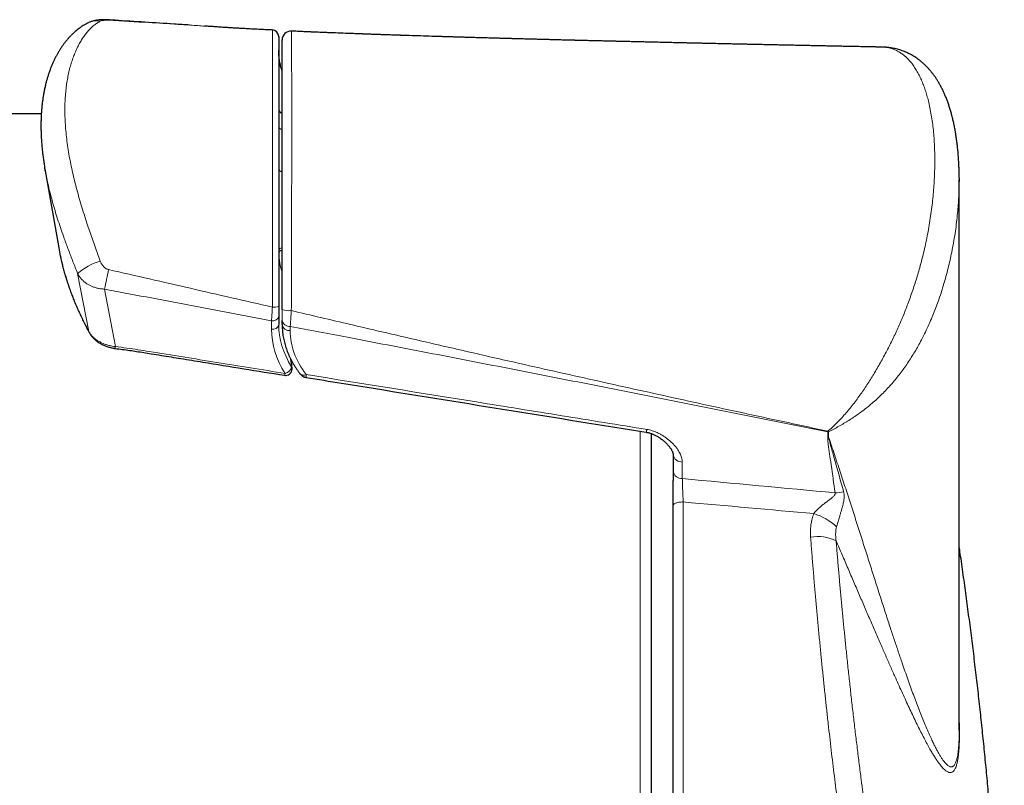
# Model space of a CAD drawing. Header units: millimetres. Extents: x 8 to 1323, y 12 to 708.
# Tile 25 of 44: x 780 to 824, y 673 to 708. Entities that reach past the tile are written whole.
import ezdxf

# ---------------------------------------------------------------- set-up
doc = ezdxf.new("R2010")
doc.units = ezdxf.units.MM

msp = doc.modelspace()

# ---------------------------------------------------------------- linework, layer by layer
at = {"color": 7, "linetype": 'Continuous', "lineweight": 30}
for p, q in [((788.366, 707.358), (788.183, 707.37)), ((792.1, 707.143), (792.1, 707.143)), ((818.832, 706.419), (818.813, 706.42)), ((780.794, 703.408), (584.894, 703.408)), ((780.976, 700.824), (780.948, 700.988)), ((780.958, 700.919), (781.583, 697.35)), ((822.291, 700.519), (822.292, 700.347)), ((822.292, 675.556), (822.292, 700.445)), ((781.584, 697.35), (781.633, 697.086)), ((791.528, 694.262), (791.528, 693.885)), ((791.682, 693.891), (791.682, 694.083)), ((808.364, 688.962), (808.364, 676.908)), ((809.364, 687.99), (809.364, 687.24)), ((809.364, 650.858), (809.364, 685.716)), ((808.364, 676.908), (808.364, 650.908))]:
    msp.add_line(p, q, dxfattribs=at)
at = {"color": 8, "linetype": 'Continuous', "lineweight": 0}
for p, q in [((782.94, 693.574), (782.438, 696.19)), ((783.649, 695.487), (784.144, 692.891)), ((791.201, 693.674), (791.201, 694.051)), ((792.047, 693.801), (792.047, 693.609)), ((807.864, 676.908), (807.864, 689.065)), ((816.353, 688.794), (816.353, 689.043)), ((816.39, 689.041), (816.39, 688.792)), ((809.774, 687.673), (809.774, 686.923)), ((809.814, 685.868), (809.814, 650.408)), ((807.864, 650.408), (807.864, 676.908))]:
    msp.add_line(p, q, dxfattribs=at)
at = {"color": 8, "linetype": 'Continuous', "lineweight": 0, "flags": 128}
for points in [[(782.94, 693.574), (782.946, 693.548), (782.953, 693.535)], [(809.364, 685.716), (809.367, 685.733), (809.375, 685.75), (809.389, 685.767), (809.408, 685.782), (809.433, 685.797), (809.462, 685.811), (809.496, 685.824), (809.533, 685.835), (809.574, 685.845), (809.619, 685.853), (809.665, 685.86), (809.714, 685.865), (809.763, 685.867), (809.814, 685.868)]]:
    msp.add_lwpolyline(points, dxfattribs=at)
at = {"color": 8, "linetype": 'Continuous', "lineweight": 0}
for centre, radius, start, end in [((783.302, 706.748), 0.861, 79.4925, 115.4754), ((783.795, 707.608), 0.0467, 36.5147, 83.4585), ((791.689, 702.859), 0.164, 189.1232, 267.5008), ((791.689, 700.95), 0.164, 189.1232, 267.5008), ((791.685, 697.191), 0.16, 90.9509, 168.8853), ((791.695, 697.076), 0.167, 94.283, 170.8938), ((794.757, 697.225), 3.229, 182.1832, 197.8162), ((784.129, 694.313), 2.526, 105.3758, 132.0159), ((771.024, 698.579), 12.998, 346.2412, 350.2132), ((791.303, 695.438), 0.77, 265.4324, 286.9502), ((791.993, 695.382), 0.875, 249.2009, 276.9201), ((791.258, 694.322), 0.276, 258.2341, 347.6098), ((792.02, 694.143), 0.343, 190.1758, 274.4712), ((791.258, 693.945), 0.276, 258.2341, 347.6098), ((792.02, 693.951), 0.343, 190.1758, 274.4712), ((782.088, 693.147), 2.072, 350.5099, 352.9178), ((791.732, 692.053), 0.386, 281.8918, 348.4584), ((792.056, 691.917), 0.0801, 9.2124, 47.204), ((791.473, 691.716), 0.342, 338.3724, 353.0937), ((792.657, 691.843), 0.245, 226.62, 297.7875), ((810.603, 690.647), 5.97, 344.4118, 344.6211), ((816.458, 690.73), 1.69, 266.4309, 267.6767), ((816.458, 690.481), 1.69, 266.4309, 267.6767), ((817.324, 690.332), 1.594, 232.7545, 234.1367), ((809.747, 688.062), 0.39, 190.6821, 273.9649), ((809.747, 687.312), 0.39, 190.6821, 273.9649), ((816.666, 687.995), 1.712, 270.4148, 283.5442), ((814.923, 682.781), 2.681, 47.1006, 72.7357), ((815.908, 682.439), 1.865, 63.8924, 100.2981)]:
    msp.add_arc(centre, radius, start, end, dxfattribs=at)
at = {"color": 7, "linetype": 'Continuous', "lineweight": 30}
for centre, radius, start, end in [((791.228, 706.895), 0.3, 360, 87.1438), ((792.082, 706.744), 0.4, 87.3794, 179.9889), ((791.728, 703.624), 0.2, 180, 256.8973), ((791.838, 691.887), 0.3, 270, 8.3072), ((791.838, 691.887), 0.3, 260.8048, 270)]:
    msp.add_arc(centre, radius, start, end, dxfattribs=at)
at = {"color": 8, "linetype": 'Continuous', "lineweight": 0}
for centre, major_axis, ratio, start_param, end_param in [((797.828, 706.69), (6.274, 0.813), 0.701168, 3.050961, 3.272999), ((797.801, 693.262), (6.575, -0.814), 0.701687, 3.228252, 3.661837), ((797.828, 693.474), (6.274, -0.813), 0.701168, 3.232224, 3.665809), ((797.592, 693.263), (5.525, -0.684), 0.701687, 3.228252, 3.745045), ((676.988, 677.613), (311.722, -19.521), 0.062137, 1.110027, 1.134651), ((676.9, 676.908), (311.723, -18.806), 0.059895, 1.112871, 1.133921)]:
    msp.add_ellipse(centre, major_axis=major_axis, ratio=ratio, start_param=start_param, end_param=end_param, dxfattribs=at)
at = {"color": 7, "linetype": 'Continuous', "lineweight": 30}
for points, knots in [([(782.932, 707.525), (782.93, 707.524), (782.896, 707.508), (782.831, 707.474), (782.736, 707.42), (782.642, 707.362), (782.55, 707.3), (782.458, 707.232), (782.368, 707.16), (782.28, 707.084), (782.192, 707.002), (782.107, 706.916), (782.023, 706.826), (781.941, 706.73), (781.86, 706.63), (781.781, 706.525), (781.704, 706.415), (781.63, 706.301), (781.559, 706.183), (781.49, 706.061), (781.424, 705.935), (781.36, 705.804), (781.3, 705.67), (781.242, 705.531), (781.187, 705.389), (781.135, 705.242), (781.087, 705.092), (781.042, 704.939), (781, 704.782), (780.962, 704.623), (780.927, 704.46), (780.896, 704.293), (780.868, 704.125), (780.844, 703.954), (780.824, 703.78), (780.807, 703.602), (780.794, 703.422), (780.785, 703.24), (780.779, 703.057), (780.778, 702.871), (780.779, 702.683), (780.785, 702.492), (780.794, 702.3), (780.807, 702.105), (780.824, 701.91), (780.844, 701.713), (780.867, 701.515), (780.895, 701.315), (780.921, 701.14), (780.939, 701.031), (780.946, 700.99)], [0, 0, 0, 0, 0.00083, 0.017823, 0.03493, 0.052272, 0.069863, 0.087718, 0.105848, 0.124264, 0.142973, 0.162012, 0.181005, 0.20059, 0.220571, 0.240875, 0.261422, 0.282127, 0.302907, 0.323625, 0.345081, 0.366562, 0.388221, 0.410058, 0.432078, 0.454283, 0.47668, 0.499149, 0.521709, 0.54438, 0.567169, 0.590081, 0.613122, 0.635729, 0.658974, 0.682279, 0.705602, 0.728885, 0.752087, 0.775158, 0.798698, 0.822138, 0.845571, 0.869003, 0.892441, 0.915891, 0.938896, 0.962469, 0.985989, 1, 1, 1, 1]), ([(783.801, 707.654), (783.783, 707.655), (783.745, 707.657), (783.687, 707.659), (783.624, 707.66), (783.557, 707.659), (783.484, 707.656), (783.409, 707.651), (783.331, 707.642), (783.257, 707.63), (783.185, 707.614), (783.118, 707.597), (783.055, 707.576), (782.999, 707.555), (782.964, 707.539), (782.949, 707.532)], [0, 0, 0, 0, 0.0563897, 0.1231264, 0.1933071, 0.2684733, 0.3511492, 0.4460094, 0.5337935, 0.629222, 0.7144653, 0.7941682, 0.8704083, 0.9445702, 1, 1, 1, 1]), ([(787.501, 707.415), (787.268, 707.43), (786.147, 707.504), (784.913, 707.583), (783.913, 707.646), (783.8, 707.653)], [0, 0, 0, 0, 0.18912, 0.908745, 1, 1, 1, 1]), ([(791.243, 707.193), (791.18, 707.196), (791.021, 707.203), (790.771, 707.215), (790.497, 707.229), (790.239, 707.242), (789.999, 707.255), (789.779, 707.267), (789.579, 707.278), (789.398, 707.289), (789.232, 707.3), (789.081, 707.309), (788.94, 707.319), (788.807, 707.328), (788.679, 707.337), (788.561, 707.345), (788.452, 707.353), (788.352, 707.359), (788.262, 707.366), (788.207, 707.369), (788.183, 707.371)], [0, 0, 0, 0, 0.061261, 0.156156, 0.245463, 0.329185, 0.407331, 0.479926, 0.543323, 0.601867, 0.655626, 0.704692, 0.749188, 0.794898, 0.837282, 0.876547, 0.912738, 0.946468, 0.976856, 1, 1, 1, 1]), ([(791.528, 706.893), (791.528, 706.893), (791.528, 706.896), (791.528, 706.882), (791.528, 706.851), (791.528, 706.801), (791.528, 706.734), (791.528, 706.653), (791.528, 706.557), (791.528, 706.448), (791.528, 706.326), (791.528, 706.192), (791.528, 706.047), (791.528, 705.883), (791.528, 705.698), (791.528, 705.49), (791.528, 705.273), (791.528, 705.021), (791.528, 704.73), (791.528, 704.398), (791.528, 704.065), (791.528, 703.732), (791.528, 703.4), (791.528, 703.059), (791.528, 702.711), (791.528, 702.355), (791.528, 701.991), (791.528, 701.619), (791.528, 701.234), (791.528, 700.836), (791.528, 700.423), (791.528, 700.002), (791.528, 699.61), (791.528, 699.251), (791.528, 698.927), (791.528, 698.597), (791.528, 698.259), (791.528, 697.912), (791.528, 697.557), (791.528, 697.196), (791.528, 696.867), (791.528, 696.572), (791.528, 696.313), (791.528, 696.052), (791.528, 695.787), (791.528, 695.517), (791.528, 695.245), (791.528, 694.973), (791.528, 694.792), (791.528, 694.701)], [0, 0, 0, 0, 0.0043, 0.022602, 0.040894, 0.059141, 0.077077, 0.095033, 0.112994, 0.130937, 0.149363, 0.1678, 0.18624, 0.204669, 0.22688, 0.2491, 0.271323, 0.293537, 0.323491, 0.353452, 0.383408, 0.410689, 0.437979, 0.465269, 0.492551, 0.519833, 0.547122, 0.57441, 0.60169, 0.630055, 0.658432, 0.686805, 0.715164, 0.735755, 0.756356, 0.776953, 0.797539, 0.818569, 0.839618, 0.860661, 0.881681, 0.896233, 0.910798, 0.925361, 0.939911, 0.954926, 0.969957, 0.984987, 1, 1, 1, 1]), ([(818.812, 706.42), (818.8, 706.421), (818.76, 706.422), (818.7, 706.423), (818.638, 706.424), (818.587, 706.425), (818.536, 706.426), (818.474, 706.427), (818.399, 706.429), (818.313, 706.43), (818.205, 706.433), (818.075, 706.435), (817.92, 706.438), (817.76, 706.442), (817.599, 706.445), (817.442, 706.448), (817.296, 706.451), (817.163, 706.454), (817.047, 706.456), (816.946, 706.458), (816.857, 706.46), (816.772, 706.462), (816.682, 706.464), (816.59, 706.465), (816.496, 706.467), (816.401, 706.469), (816.298, 706.471), (816.186, 706.474), (816.066, 706.476), (815.939, 706.479), (815.782, 706.482), (815.596, 706.486), (815.339, 706.491), (815.054, 706.497), (814.755, 706.504), (814.49, 706.509), (814.248, 706.514), (814.022, 706.519), (813.817, 706.523), (813.632, 706.527), (813.468, 706.531), (813.316, 706.534), (813.196, 706.537), (813.105, 706.539), (813.041, 706.54), (812.979, 706.541), (812.919, 706.543), (812.857, 706.544), (812.78, 706.546), (812.682, 706.548), (812.563, 706.55), (812.427, 706.553), (812.28, 706.556), (812.125, 706.56), (811.893, 706.565), (811.58, 706.572), (811.28, 706.578), (811.071, 706.583), (810.959, 706.586), (810.856, 706.588), (810.765, 706.59), (810.688, 706.592), (810.623, 706.593), (810.574, 706.594), (810.538, 706.595), (810.51, 706.596), (810.476, 706.596), (810.433, 706.597), (810.378, 706.599), (810.315, 706.6), (810.24, 706.602), (810.12, 706.604), (809.962, 706.608), (809.776, 706.612), (809.606, 706.616), (809.451, 706.62), (809.313, 706.623), (809.167, 706.626), (809.011, 706.63), (808.844, 706.634), (808.711, 706.637), (808.611, 706.639), (808.544, 706.64), (808.485, 706.642), (808.431, 706.643), (808.373, 706.644), (808.3, 706.646), (808.208, 706.648), (808.095, 706.651), (807.968, 706.654), (807.797, 706.658), (807.584, 706.663), (807.327, 706.669), (807.123, 706.674), (806.977, 706.678), (806.896, 706.679), (806.826, 706.681), (806.766, 706.683), (806.716, 706.684), (806.673, 706.685), (806.623, 706.686), (806.557, 706.688), (806.471, 706.69), (806.371, 706.692), (806.263, 706.695), (806.047, 706.7), (805.828, 706.705), (805.604, 706.711), (805.483, 706.714), (805.362, 706.717), (805.241, 706.72), (805.122, 706.723), (805.021, 706.726), (804.942, 706.727), (804.89, 706.729), (804.851, 706.73), (804.818, 706.731), (804.784, 706.731), (804.743, 706.732), (804.686, 706.734), (804.61, 706.736), (804.513, 706.738), (804.403, 706.741), (804.284, 706.744), (804.174, 706.747), (804.074, 706.75), (803.985, 706.752), (803.894, 706.754), (803.801, 706.757), (803.707, 706.759), (803.624, 706.761), (803.555, 706.763), (803.505, 706.764), (803.462, 706.765), (803.42, 706.767), (803.367, 706.768), (803.302, 706.77), (803.228, 706.772), (803.152, 706.774), (803.079, 706.776), (803.008, 706.777), (802.941, 706.779), (802.876, 706.781), (802.799, 706.783), (802.703, 706.786), (802.584, 706.789), (802.447, 706.792), (802.321, 706.796), (802.217, 706.799), (802.145, 706.801), (802.084, 706.802), (802.035, 706.804), (801.996, 706.805), (801.96, 706.806), (801.915, 706.807), (801.854, 706.809), (801.777, 706.811), (801.688, 706.813), (801.593, 706.816), (801.501, 706.818), (801.405, 706.821), (801.307, 706.824), (801.207, 706.827), (801.113, 706.829), (801.009, 706.832), (800.901, 706.835), (800.791, 706.838), (800.686, 706.841), (800.576, 706.844), (800.451, 706.848), (800.31, 706.852), (800.156, 706.857), (799.992, 706.861), (799.821, 706.866), (799.672, 706.871), (799.547, 706.875), (799.445, 706.878), (799.342, 706.881), (799.238, 706.884), (799.136, 706.887), (799.04, 706.89), (798.954, 706.892), (798.879, 706.895), (798.813, 706.897), (798.752, 706.899), (798.688, 706.901), (798.617, 706.903), (798.537, 706.905), (798.313, 706.912), (797.942, 706.924), (797.574, 706.936), (797.348, 706.943), (797.267, 706.946), (797.189, 706.948), (797.119, 706.951), (797.061, 706.953), (797.017, 706.954), (796.984, 706.955), (796.955, 706.956), (796.922, 706.957), (796.881, 706.959), (796.831, 706.96), (796.763, 706.963), (796.675, 706.966), (796.567, 706.969), (796.451, 706.973), (796.337, 706.977), (796.229, 706.981), (796.127, 706.985), (796.027, 706.988), (795.927, 706.992), (795.83, 706.995), (795.734, 706.998), (795.644, 707.002), (795.565, 707.005), (795.5, 707.007), (795.45, 707.009), (795.409, 707.01), (795.372, 707.012), (795.331, 707.013), (795.282, 707.015), (795.216, 707.017), (795.13, 707.02), (795.023, 707.024), (794.904, 707.029), (794.67, 707.038), (794.326, 707.051), (793.966, 707.065), (793.703, 707.075), (793.54, 707.082), (793.389, 707.088), (793.252, 707.094), (793.129, 707.099), (793.027, 707.103), (792.943, 707.107), (792.888, 707.109), (792.85, 707.111), (792.822, 707.112), (792.784, 707.114), (792.728, 707.116), (792.653, 707.119), (792.554, 707.124), (792.437, 707.129), (792.302, 707.135), (792.188, 707.14), (792.118, 707.143), (792.1, 707.144)], [0, 0, 0, 0, 0.001364, 0.004462, 0.006798, 0.008371, 0.010158, 0.012492, 0.015383, 0.018649, 0.022091, 0.027537, 0.033369, 0.039499, 0.045535, 0.05143, 0.057185, 0.062001, 0.066406, 0.070208, 0.073405, 0.076404, 0.079782, 0.083544, 0.086777, 0.09032, 0.094191, 0.098388, 0.102913, 0.107765, 0.112626, 0.120527, 0.128777, 0.141478, 0.152635, 0.16232, 0.171299, 0.179779, 0.187759, 0.194371, 0.200572, 0.206294, 0.211534, 0.214086, 0.216508, 0.218814, 0.22101, 0.223235, 0.22583, 0.229691, 0.234177, 0.239287, 0.24495, 0.250775, 0.2567, 0.271063, 0.285982, 0.290346, 0.294666, 0.298546, 0.301941, 0.30485, 0.307275, 0.309216, 0.310379, 0.311256, 0.312369, 0.314198, 0.316135, 0.318514, 0.321334, 0.324523, 0.332089, 0.339062, 0.345443, 0.351232, 0.35643, 0.361037, 0.367656, 0.373909, 0.379797, 0.382603, 0.385181, 0.387366, 0.389201, 0.391293, 0.393842, 0.397433, 0.401658, 0.406515, 0.411725, 0.420901, 0.4305, 0.440519, 0.443911, 0.446945, 0.449582, 0.451823, 0.453668, 0.45513, 0.45666, 0.45931, 0.462552, 0.466385, 0.470541, 0.474672, 0.490642, 0.495222, 0.499778, 0.504312, 0.508824, 0.513314, 0.517716, 0.520194, 0.522148, 0.523579, 0.524603, 0.525836, 0.527367, 0.529196, 0.532259, 0.535906, 0.540104, 0.544588, 0.549301, 0.552511, 0.555818, 0.559224, 0.562727, 0.566328, 0.569743, 0.572124, 0.573999, 0.575432, 0.576965, 0.578722, 0.58136, 0.584257, 0.587037, 0.589856, 0.59251, 0.594999, 0.597325, 0.599846, 0.603619, 0.608082, 0.613236, 0.619078, 0.622194, 0.624894, 0.627171, 0.629025, 0.630455, 0.631486, 0.633149, 0.635426, 0.638315, 0.641816, 0.645482, 0.648929, 0.652158, 0.656241, 0.659918, 0.663406, 0.66683, 0.671531, 0.675568, 0.679164, 0.683269, 0.687951, 0.69321, 0.699044, 0.705262, 0.711647, 0.718198, 0.721947, 0.725748, 0.729601, 0.733506, 0.737436, 0.741049, 0.744243, 0.747095, 0.749502, 0.751604, 0.753959, 0.756627, 0.759607, 0.762893, 0.781826, 0.801134, 0.804157, 0.807176, 0.810188, 0.812903, 0.815111, 0.816678, 0.817827, 0.818751, 0.819969, 0.82151, 0.823374, 0.825559, 0.829089, 0.833225, 0.837693, 0.842093, 0.845964, 0.849779, 0.853538, 0.857243, 0.860892, 0.864487, 0.867974, 0.870998, 0.873326, 0.875202, 0.876625, 0.877859, 0.879387, 0.88122, 0.883357, 0.886794, 0.890804, 0.895375, 0.90012, 0.917055, 0.93396, 0.940354, 0.946528, 0.952163, 0.957261, 0.961822, 0.965849, 0.96877, 0.971175, 0.971979, 0.972979, 0.974391, 0.976213, 0.979193, 0.982862, 0.987218, 0.992259, 0.997981, 1, 1, 1, 1]), ([(791.682, 694.564), (791.682, 694.694), (791.682, 694.952), (791.682, 695.342), (791.682, 695.732), (791.682, 696.119), (791.682, 696.502), (791.682, 696.906), (791.682, 697.327), (791.682, 697.764), (791.682, 698.192), (791.682, 698.611), (791.682, 699.079), (791.682, 699.594), (791.682, 700.149), (791.682, 700.687), (791.682, 701.211), (791.682, 701.718), (791.682, 702.212), (791.682, 702.692), (791.682, 703.158), (791.682, 703.61), (791.682, 704.046), (791.682, 704.463), (791.682, 704.859), (791.682, 705.233), (791.682, 705.546), (791.682, 705.805), (791.682, 706.015), (791.682, 706.205), (791.682, 706.372), (791.682, 706.505), (791.682, 706.607), (791.682, 706.68), (791.682, 706.726), (791.682, 706.746), (791.682, 706.743), (791.682, 706.742)], [0, 0, 0, 0, 0.021596, 0.043199, 0.064802, 0.0864, 0.108005, 0.129617, 0.155548, 0.181489, 0.20743, 0.23337, 0.259316, 0.296379, 0.333451, 0.370533, 0.407611, 0.444683, 0.481761, 0.518846, 0.555932, 0.593011, 0.630084, 0.667162, 0.704242, 0.741313, 0.778377, 0.804324, 0.830264, 0.856205, 0.882144, 0.908076, 0.929689, 0.951294, 0.972892, 0.994495, 1, 1, 1, 1]), ([(791.682, 705.332), (791.682, 705.332), (791.668, 705.37), (791.646, 705.447), (791.615, 705.561), (791.589, 705.675), (791.567, 705.791), (791.55, 705.907), (791.538, 706.024), (791.53, 706.139), (791.528, 706.224), (791.528, 706.27), (791.528, 706.278)], [0, 0, 0, 0, 0.002697, 0.124567, 0.24658, 0.368716, 0.490949, 0.613251, 0.735592, 0.857935, 0.973725, 1, 1, 1, 1]), ([(822.292, 700.523), (822.292, 700.53), (822.292, 700.618), (822.289, 700.783), (822.282, 701.018), (822.272, 701.249), (822.257, 701.476), (822.239, 701.699), (822.217, 701.918), (822.192, 702.133), (822.163, 702.343), (822.13, 702.549), (822.094, 702.75), (822.055, 702.947), (822.011, 703.139), (821.965, 703.326), (821.914, 703.51), (821.86, 703.688), (821.803, 703.86), (821.744, 704.025), (821.681, 704.183), (821.616, 704.334), (821.549, 704.479), (821.478, 704.618), (821.406, 704.751), (821.331, 704.878), (821.254, 704.999), (821.175, 705.115), (821.095, 705.224), (821.012, 705.328), (820.927, 705.426), (820.841, 705.52), (820.752, 705.608), (820.662, 705.692), (820.569, 705.771), (820.475, 705.846), (820.378, 705.915), (820.281, 705.98), (820.182, 706.041), (820.081, 706.097), (819.978, 706.149), (819.874, 706.196), (819.768, 706.238), (819.661, 706.277), (819.552, 706.31), (819.442, 706.34), (819.331, 706.365), (819.218, 706.385), (819.104, 706.401), (818.994, 706.412), (818.909, 706.418), (818.863, 706.419), (818.851, 706.419)], [0, 0, 0, 0, 0.002642, 0.032443, 0.061882, 0.091115, 0.120123, 0.148891, 0.177403, 0.205645, 0.233601, 0.261258, 0.288603, 0.315621, 0.342302, 0.368632, 0.394745, 0.420589, 0.445578, 0.469785, 0.493281, 0.516129, 0.538382, 0.56009, 0.58125, 0.601868, 0.621728, 0.640926, 0.659535, 0.677618, 0.695234, 0.712437, 0.729275, 0.745795, 0.762037, 0.778066, 0.793596, 0.808959, 0.824109, 0.83907, 0.853865, 0.868516, 0.883047, 0.897478, 0.911829, 0.926121, 0.940373, 0.954604, 0.968828, 0.983061, 0.995662, 1, 1, 1, 1]), ([(781.633, 697.082), (781.634, 697.076), (781.649, 696.998), (781.682, 696.848), (781.732, 696.632), (781.788, 696.416), (781.848, 696.199), (781.913, 695.981), (781.983, 695.763), (782.057, 695.545), (782.136, 695.326), (782.22, 695.107), (782.309, 694.886), (782.403, 694.664), (782.503, 694.44), (782.608, 694.215), (782.718, 693.988), (782.829, 693.769), (782.908, 693.618), (782.949, 693.542), (782.953, 693.535)], [0, 0, 0, 0, 0.005053, 0.064988, 0.125089, 0.185379, 0.245878, 0.30661, 0.367597, 0.42886, 0.490424, 0.55186, 0.614065, 0.676951, 0.740497, 0.804677, 0.869466, 0.93483, 0.993385, 1, 1, 1, 1]), ([(791.528, 694.701), (791.528, 694.681), (791.528, 694.639), (791.528, 694.578), (791.528, 694.517), (791.528, 694.441), (791.528, 694.371), (791.528, 694.307), (791.528, 694.277), (791.528, 694.262)], [0, 0, 0, 0, 0.126235, 0.25247, 0.38263, 0.51279, 0.752903, 0.876452, 1, 1, 1, 1]), ([(782.954, 693.535), (782.964, 693.516), (782.986, 693.478), (783.024, 693.421), (783.067, 693.364), (783.114, 693.308), (783.165, 693.255), (783.22, 693.204), (783.278, 693.155), (783.339, 693.109), (783.403, 693.065), (783.47, 693.025), (783.539, 692.987), (783.611, 692.953), (783.685, 692.921), (783.762, 692.892), (783.841, 692.867), (783.921, 692.845), (784.003, 692.827), (784.073, 692.814), (784.116, 692.808), (784.131, 692.806)], [0, 0, 0, 0, 0.048186, 0.100574, 0.153545, 0.206999, 0.260814, 0.314862, 0.369006, 0.423099, 0.477049, 0.530751, 0.584202, 0.638456, 0.693058, 0.747966, 0.803127, 0.858487, 0.913983, 0.969546, 1, 1, 1, 1]), ([(791.682, 693.891), (791.682, 693.868), (791.683, 693.805), (791.687, 693.701), (791.697, 693.579), (791.711, 693.457), (791.73, 693.335), (791.753, 693.214), (791.781, 693.092), (791.814, 692.971), (791.851, 692.851), (791.893, 692.731), (791.94, 692.611), (791.991, 692.492), (792.046, 692.374), (792.106, 692.257), (792.17, 692.141), (792.239, 692.026), (792.312, 691.912), (792.387, 691.801), (792.447, 691.719), (792.481, 691.675), (792.489, 691.665)], [0, 0, 0, 0, 0.0295909, 0.0822007, 0.1348403, 0.1875336, 0.2402911, 0.2931221, 0.3460346, 0.3990352, 0.4521293, 0.5053203, 0.5586108, 0.6120015, 0.6654921, 0.719081, 0.7727655, 0.8265421, 0.8804064, 0.9343534, 0.985642, 1, 1, 1, 1]), ([(784.131, 692.805), (784.24, 692.791), (784.462, 692.762), (784.786, 692.718), (785.11, 692.671), (785.43, 692.621), (785.804, 692.561), (786.362, 692.469), (787.143, 692.343), (788.999, 692.042), (790.561, 691.79), (791.79, 691.591)], [0, 0, 0, 0, 0.042292, 0.086743, 0.126196, 0.16901, 0.212041, 0.272636, 0.387927, 0.518108, 1, 1, 1, 1]), ([(792.135, 691.93), (792.126, 691.994), (792.108, 692.118), (792.092, 692.242), (792.084, 692.302)], [0, 0, 0, 0, 0.511975, 1, 1, 1, 1]), ([(792.489, 691.665), (792.491, 691.662), (792.502, 691.647), (792.524, 691.623), (792.554, 691.594), (792.585, 691.569), (792.619, 691.547), (792.655, 691.528), (792.692, 691.513), (792.729, 691.502), (792.753, 691.497), (792.765, 691.495)], [0, 0, 0, 0, 0.038209, 0.168269, 0.29105, 0.41252, 0.533379, 0.653994, 0.774847, 0.896188, 1, 1, 1, 1]), ([(792.765, 691.495), (793.301, 691.409), (797.921, 690.664), (803.047, 689.839), (807.636, 689.101), (808.14, 689.02)], [0, 0, 0, 0, 0.10454, 0.901591, 1, 1, 1, 1]), ([(808.14, 689.02), (808.152, 689.018), (808.182, 689.013), (808.232, 689.001), (808.291, 688.986), (808.35, 688.967), (808.41, 688.945), (808.472, 688.92), (808.535, 688.89), (808.6, 688.857), (808.665, 688.82), (808.73, 688.78), (808.795, 688.736), (808.859, 688.688), (808.923, 688.637), (808.986, 688.581), (809.046, 688.524), (809.102, 688.466), (809.151, 688.411), (809.195, 688.357), (809.233, 688.306), (809.265, 688.257), (809.293, 688.209), (809.315, 688.165), (809.333, 688.125), (809.345, 688.091), (809.354, 688.061), (809.358, 688.042), (809.361, 688.028), (809.361, 688.026), (809.362, 688.02), (809.362, 688.011), (809.363, 687.997), (809.363, 687.987), (809.363, 687.984)], [0, 0, 0, 0, 0.015969, 0.041891, 0.070545, 0.099696, 0.129703, 0.161148, 0.195613, 0.231971, 0.269627, 0.308762, 0.349523, 0.392038, 0.436406, 0.482695, 0.530852, 0.577128, 0.621, 0.663251, 0.703972, 0.743294, 0.781393, 0.818497, 0.854895, 0.882472, 0.910797, 0.941154, 0.948003, 0.954291, 0.96048, 0.976317, 0.992843, 1, 1, 1, 1]), ([(809.364, 687.24), (809.364, 687.206), (809.364, 687.14), (809.364, 687.029), (809.364, 686.927), (809.364, 686.861), (809.364, 686.836)], [0, 0, 0, 0, 0.276935, 0.553327, 0.829416, 1, 1, 1, 1]), ([(809.364, 685.716), (809.364, 685.76), (809.364, 685.847), (809.364, 685.981), (809.364, 686.118), (809.364, 686.255), (809.364, 686.392), (809.364, 686.536), (809.364, 686.686), (809.364, 686.786), (809.364, 686.836)], [0, 0, 0, 0, 0.119102, 0.238348, 0.357841, 0.476969, 0.596223, 0.715741, 0.857649, 1, 1, 1, 1]), ([(824.194, 664.3), (824.193, 664.331), (824.177, 664.682), (824.142, 665.354), (824.089, 666.314), (824.031, 667.273), (823.969, 668.233), (823.902, 669.192), (823.83, 670.151), (823.754, 671.109), (823.673, 672.067), (823.588, 673.025), (823.497, 673.982), (823.403, 674.939), (823.303, 675.896), (823.199, 676.852), (823.09, 677.807), (822.977, 678.762), (822.859, 679.717), (822.736, 680.671), (822.609, 681.624), (822.477, 682.577), (822.371, 683.318), (822.308, 683.741), (822.292, 683.847)], [0, 0, 0, 0, 0.0047721, 0.0537025, 0.1026343, 0.1515675, 0.200502, 0.2494377, 0.2983748, 0.3473131, 0.3962527, 0.4451934, 0.4941353, 0.5430784, 0.5920227, 0.640968, 0.6899145, 0.738862, 0.7878106, 0.8367602, 0.8857107, 0.9346623, 0.9836148, 1, 1, 1, 1]), ([(822.292, 675.556), (822.292, 675.553), (822.293, 675.52), (822.292, 675.489), (822.292, 675.461)], [0, 0, 0, 0, 0.08597, 1, 1, 1, 1])]:
    msp.add_open_spline(points, degree=3, knots=knots, dxfattribs=at)
at = {"color": 8, "linetype": 'Continuous', "lineweight": 0}
for points, knots in [([(783.459, 707.594), (783.412, 707.567), (783.317, 707.513), (783.179, 707.409), (783.045, 707.29), (782.916, 707.155), (782.792, 707.006), (782.673, 706.84), (782.561, 706.66), (782.454, 706.465), (782.356, 706.258), (782.265, 706.039), (782.182, 705.807), (782.107, 705.561), (782.041, 705.302), (781.985, 705.033), (781.939, 704.755), (781.902, 704.458), (781.875, 704.143), (781.86, 703.808), (781.858, 703.465), (781.869, 703.11), (781.892, 702.744), (781.929, 702.366), (781.979, 701.981), (782.039, 701.599), (782.109, 701.221), (782.187, 700.848), (782.275, 700.47), (782.373, 700.083), (782.481, 699.688), (782.599, 699.284), (782.725, 698.875), (782.85, 698.488), (782.972, 698.124), (783.089, 697.784), (783.209, 697.441), (783.332, 697.096), (783.417, 696.864), (783.459, 696.749)], [0, 0, 0, 0, 0.025661, 0.051361, 0.077085, 0.102815, 0.128526, 0.154195, 0.180414, 0.206657, 0.23291, 0.259156, 0.285378, 0.312409, 0.339464, 0.366527, 0.393583, 0.420616, 0.450251, 0.479907, 0.509562, 0.539198, 0.569495, 0.599814, 0.630132, 0.660429, 0.688243, 0.716075, 0.743906, 0.771719, 0.800159, 0.828622, 0.857082, 0.885519, 0.908401, 0.931307, 0.954219, 0.977121, 1, 1, 1, 1]), ([(783.833, 707.636), (783.814, 707.636), (783.775, 707.638), (783.724, 707.638), (783.678, 707.637), (783.638, 707.635), (783.6, 707.631), (783.553, 707.624), (783.502, 707.613), (783.473, 707.6), (783.459, 707.594)], [0, 0, 0, 0, 0.105975, 0.214728, 0.308556, 0.402423, 0.500124, 0.597847, 0.796372, 1, 1, 1, 1]), ([(788.183, 707.37), (787.968, 707.384), (787.136, 707.439), (785.686, 707.529), (784.451, 707.6), (783.833, 707.636)], [0, 0, 0, 0, 0.148263, 0.574132, 1, 1, 1, 1]), ([(791.242, 694.67), (791.242, 694.762), (791.242, 694.946), (791.242, 695.223), (791.243, 695.5), (791.243, 695.779), (791.244, 696.061), (791.245, 696.344), (791.245, 696.625), (791.246, 696.936), (791.247, 697.273), (791.248, 697.637), (791.248, 697.995), (791.249, 698.35), (791.249, 698.702), (791.25, 699.05), (791.25, 699.393), (791.251, 699.76), (791.251, 700.15), (791.251, 700.561), (791.251, 700.964), (791.252, 701.359), (791.252, 701.745), (791.252, 702.123), (791.252, 702.493), (791.252, 702.861), (791.252, 703.226), (791.252, 703.588), (791.252, 703.941), (791.252, 704.289), (791.252, 704.63), (791.251, 704.965), (791.251, 705.26), (791.251, 705.518), (791.25, 705.742), (791.25, 705.956), (791.25, 706.145), (791.249, 706.313), (791.249, 706.459), (791.248, 706.595), (791.248, 706.721), (791.247, 706.836), (791.246, 706.938), (791.245, 707.025), (791.245, 707.092), (791.244, 707.14), (791.243, 707.172), (791.243, 707.189), (791.243, 707.191), (791.243, 707.191)], [0, 0, 0, 0, 0.014964, 0.029945, 0.044926, 0.059893, 0.075359, 0.090841, 0.106325, 0.121794, 0.142539, 0.163305, 0.184078, 0.204831, 0.226118, 0.247416, 0.268719, 0.290011, 0.317117, 0.344237, 0.37136, 0.398471, 0.425557, 0.452651, 0.479746, 0.506833, 0.535206, 0.563588, 0.591969, 0.620341, 0.649957, 0.67958, 0.709194, 0.731623, 0.754061, 0.776497, 0.798922, 0.817182, 0.835451, 0.853718, 0.871974, 0.890649, 0.909342, 0.928029, 0.946695, 0.962435, 0.978174, 0.994048, 1, 1, 1, 1]), ([(792.1, 707.143), (792.1, 707.143), (792.101, 707.145), (792.101, 707.136), (792.102, 707.115), (792.104, 707.081), (792.105, 707.036), (792.106, 706.973), (792.107, 706.888), (792.108, 706.78), (792.109, 706.656), (792.11, 706.518), (792.11, 706.366), (792.111, 706.2), (792.112, 706.024), (792.112, 705.82), (792.113, 705.588), (792.113, 705.324), (792.114, 705.048), (792.114, 704.762), (792.114, 704.466), (792.114, 704.162), (792.115, 703.849), (792.115, 703.486), (792.115, 703.069), (792.115, 702.595), (792.115, 702.144), (792.115, 701.719), (792.114, 701.325), (792.114, 700.922), (792.114, 700.537), (792.113, 700.17), (792.113, 699.824), (792.112, 699.471), (792.112, 699.112), (792.111, 698.751), (792.111, 698.387), (792.11, 698.022), (792.109, 697.679), (792.108, 697.36), (792.107, 697.068), (792.106, 696.773), (792.105, 696.494), (792.104, 696.232), (792.103, 695.988), (792.102, 695.741), (792.101, 695.493), (792.1, 695.243), (792.1, 694.996), (792.099, 694.753), (792.098, 694.594), (792.098, 694.514)], [0, 0, 0, 0, 0.003537, 0.017728, 0.032391, 0.047068, 0.061747, 0.076412, 0.09582, 0.115248, 0.134683, 0.154099, 0.174016, 0.193944, 0.213876, 0.233797, 0.259289, 0.284793, 0.3103, 0.335797, 0.361266, 0.386742, 0.41222, 0.43769, 0.473225, 0.508767, 0.544301, 0.571691, 0.59909, 0.626487, 0.653875, 0.676098, 0.698335, 0.720573, 0.742804, 0.76502, 0.786446, 0.807879, 0.829301, 0.845659, 0.862029, 0.878396, 0.894748, 0.907906, 0.921068, 0.934225, 0.947577, 0.960935, 0.974286, 0.987132, 1, 1, 1, 1]), ([(816.359, 689.064), (816.42, 689.119), (816.543, 689.228), (816.725, 689.406), (816.905, 689.592), (817.086, 689.79), (817.268, 690), (817.449, 690.222), (817.629, 690.453), (817.801, 690.686), (817.966, 690.921), (818.124, 691.156), (818.278, 691.397), (818.431, 691.646), (818.582, 691.902), (818.732, 692.165), (818.878, 692.43), (819.021, 692.697), (819.16, 692.967), (819.294, 693.238), (819.424, 693.51), (819.549, 693.785), (819.669, 694.061), (819.785, 694.34), (819.895, 694.617), (820.005, 694.907), (820.114, 695.209), (820.222, 695.523), (820.323, 695.834), (820.418, 696.143), (820.515, 696.477), (820.611, 696.837), (820.705, 697.22), (820.789, 697.598), (820.868, 697.986), (820.94, 698.384), (821.004, 698.789), (821.058, 699.189), (821.102, 699.583), (821.137, 699.971), (821.164, 700.352), (821.181, 700.728), (821.19, 701.103), (821.191, 701.478), (821.181, 701.852), (821.162, 702.219), (821.134, 702.577), (821.095, 702.927), (821.047, 703.268), (820.988, 703.6), (820.922, 703.901), (820.852, 704.174), (820.778, 704.419), (820.697, 704.656), (820.607, 704.883), (820.508, 705.102), (820.398, 705.31), (820.277, 705.508), (820.156, 705.677), (820.037, 705.819), (819.923, 705.937), (819.803, 706.045), (819.674, 706.142), (819.535, 706.228), (819.387, 706.3), (819.243, 706.353), (819.106, 706.389), (818.977, 706.41), (818.879, 706.42), (818.823, 706.42), (818.812, 706.419)], [0, 0, 0, 0, 0.011469, 0.022948, 0.034426, 0.045892, 0.057783, 0.06969, 0.081597, 0.093487, 0.104533, 0.115592, 0.126651, 0.137695, 0.149194, 0.160707, 0.172222, 0.183725, 0.195339, 0.206963, 0.218588, 0.230204, 0.242112, 0.254028, 0.265945, 0.277855, 0.291575, 0.305305, 0.319041, 0.332776, 0.346499, 0.364049, 0.381609, 0.399171, 0.416725, 0.436271, 0.455826, 0.475382, 0.49493, 0.514467, 0.534011, 0.553555, 0.573093, 0.593565, 0.614045, 0.634523, 0.654995, 0.67548, 0.695973, 0.716466, 0.736949, 0.753605, 0.770272, 0.786941, 0.803604, 0.820256, 0.837418, 0.854585, 0.871745, 0.884834, 0.897932, 0.911028, 0.924114, 0.937946, 0.951785, 0.965615, 0.976223, 0.98684, 0.997456, 1, 1, 1, 1]), ([(782.438, 696.19), (782.403, 696.279), (782.331, 696.458), (782.227, 696.724), (782.124, 696.989), (782.023, 697.254), (781.925, 697.517), (781.814, 697.823), (781.692, 698.169), (781.562, 698.556), (781.442, 698.937), (781.329, 699.317), (781.226, 699.695), (781.132, 700.071), (781.05, 700.441), (780.998, 700.692), (780.977, 700.818), (780.976, 700.824)], [0, 0, 0, 0, 0.054294, 0.108601, 0.162896, 0.217652, 0.27242, 0.327177, 0.409715, 0.49232, 0.574932, 0.657482, 0.741989, 0.826552, 0.911119, 0.99563, 1, 1, 1, 1]), ([(822.292, 700.347), (822.292, 700.337), (822.292, 700.207), (822.285, 699.952), (822.269, 699.579), (822.244, 699.2), (822.208, 698.809), (822.163, 698.408), (822.106, 697.995), (822.037, 697.576), (821.961, 697.175), (821.879, 696.792), (821.793, 696.428), (821.697, 696.06), (821.598, 695.712), (821.496, 695.385), (821.394, 695.078), (821.283, 694.769), (821.164, 694.46), (821.032, 694.138), (820.885, 693.804), (820.722, 693.459), (820.559, 693.142), (820.401, 692.853), (820.249, 692.593), (820.088, 692.335), (819.923, 692.086), (819.753, 691.847), (819.58, 691.617), (819.398, 691.391), (819.208, 691.168), (819.007, 690.947), (818.796, 690.732), (818.578, 690.524), (818.363, 690.332), (818.152, 690.157), (817.945, 689.996), (817.734, 689.842), (817.519, 689.695), (817.302, 689.554), (817.08, 689.418), (816.854, 689.288), (816.622, 689.16), (816.468, 689.081), (816.39, 689.041)], [0, 0, 0, 0, 0.0026358, 0.03646, 0.0702944, 0.1041279, 0.1379507, 0.1732017, 0.2084675, 0.2437312, 0.2789792, 0.3085618, 0.338158, 0.367751, 0.3973291, 0.4214476, 0.4455861, 0.4697273, 0.4938581, 0.5179701, 0.5446656, 0.5713737, 0.5980667, 0.6185187, 0.6389874, 0.6594535, 0.679902, 0.6990387, 0.718195, 0.737348, 0.75648, 0.7763689, 0.7962856, 0.8162006, 0.8360871, 0.8536554, 0.8712336, 0.8888017, 0.9067336, 0.924676, 0.9426092, 0.9615027, 0.9804349, 1, 1, 1, 1]), ([(781.633, 697.086), (781.637, 697.067), (781.665, 696.916), (781.734, 696.627), (781.841, 696.218), (781.97, 695.802), (782.114, 695.387), (782.267, 694.994), (782.425, 694.622), (782.586, 694.271), (782.756, 693.921), (782.879, 693.69), (782.94, 693.574)], [0, 0, 0, 0, 0.016061, 0.127259, 0.244704, 0.362199, 0.479697, 0.597146, 0.697756, 0.798367, 0.899183, 1, 1, 1, 1]), ([(783.459, 696.749), (783.467, 696.728), (783.487, 696.679), (783.528, 696.605), (783.58, 696.535), (783.637, 696.475), (783.696, 696.428), (783.761, 696.39), (783.809, 696.376), (783.833, 696.369)], [0, 0, 0, 0, 0.121233, 0.28965, 0.457988, 0.595552, 0.732991, 0.866635, 1, 1, 1, 1]), ([(783.833, 696.369), (784.451, 696.228), (785.686, 695.947), (787.539, 695.522), (789.39, 695.096), (790.625, 694.812), (791.242, 694.67)], [0, 0, 0, 0, 0.249994, 0.499987, 0.749994, 1, 1, 1, 1]), ([(783.649, 695.487), (783.597, 695.49), (783.493, 695.497), (783.341, 695.524), (783.197, 695.564), (783.063, 695.615), (782.939, 695.677), (782.819, 695.751), (782.705, 695.841), (782.6, 695.946), (782.525, 696.042), (782.473, 696.124), (782.45, 696.168), (782.438, 696.19)], [0, 0, 0, 0, 0.0985443, 0.1974074, 0.2959628, 0.3879839, 0.4802521, 0.5722805, 0.6775863, 0.7832495, 0.8885604, 0.9442802, 1, 1, 1, 1]), ([(791.201, 694.051), (789.943, 694.292), (787.426, 694.774), (784.908, 695.249), (783.649, 695.487)], [0, 0, 0, 0, 0.499999, 1, 1, 1, 1]), ([(791.201, 694.051), (791.203, 694.071), (791.206, 694.112), (791.211, 694.179), (791.215, 694.25), (791.22, 694.323), (791.225, 694.396), (791.229, 694.467), (791.234, 694.541), (791.238, 694.609), (791.241, 694.653), (791.242, 694.67)], [0, 0, 0, 0, 0.120138, 0.240276, 0.363873, 0.48747, 0.59536, 0.70325, 0.813607, 0.923963, 1, 1, 1, 1]), ([(791.682, 694.083), (791.682, 694.105), (791.682, 694.149), (791.682, 694.223), (791.682, 694.301), (791.682, 694.385), (791.682, 694.473), (791.682, 694.534), (791.682, 694.564)], [0, 0, 0, 0, 0.165535, 0.330439, 0.495475, 0.661482, 0.829354, 1, 1, 1, 1]), ([(792.098, 694.514), (792.096, 694.481), (792.092, 694.417), (792.086, 694.321), (792.079, 694.227), (792.073, 694.134), (792.066, 694.045), (792.06, 693.959), (792.053, 693.877), (792.049, 693.826), (792.047, 693.801)], [0, 0, 0, 0, 0.120833, 0.241665, 0.365757, 0.489848, 0.615538, 0.741228, 0.870614, 1, 1, 1, 1]), ([(816.359, 689.064), (815.158, 689.322), (812.757, 689.838), (809.157, 690.622), (805.559, 691.418), (802.362, 692.136), (799.565, 692.775), (797.169, 693.328), (794.68, 693.908), (792.99, 694.305), (792.098, 694.514)], [0, 0, 0, 0, 0.148216, 0.296432, 0.444697, 0.592962, 0.691856, 0.790751, 0.889644, 1, 1, 1, 1]), ([(782.94, 693.574), (782.961, 693.538), (783.003, 693.468), (783.087, 693.368), (783.183, 693.275), (783.294, 693.19), (783.416, 693.113), (783.549, 693.045), (783.691, 692.988), (783.842, 692.942), (783.994, 692.909), (784.095, 692.897), (784.144, 692.891)], [0, 0, 0, 0, 0.1003127, 0.2009519, 0.3012712, 0.4010818, 0.5012028, 0.6010226, 0.7029463, 0.8051886, 0.907115, 1, 1, 1, 1]), ([(792.047, 693.801), (792.912, 693.637), (794.984, 693.243), (798.263, 692.613), (801.884, 691.91), (805.504, 691.201), (809.121, 690.486), (812.738, 689.767), (815.148, 689.284), (816.353, 689.043)], [0, 0, 0, 0, 0.106536, 0.255447, 0.404358, 0.553269, 0.702179, 0.85109, 1, 1, 1, 1]), ([(784.144, 692.891), (784.314, 692.868), (784.655, 692.823), (785.166, 692.749), (786.016, 692.616), (787.712, 692.338), (789.758, 692.008), (791.294, 691.759), (791.812, 691.675)], [0, 0, 0, 0, 0.066437, 0.132876, 0.19931, 0.398754, 0.797268, 1, 1, 1, 1]), ([(792.111, 691.976), (792.095, 692.087), (792.078, 692.211), (792.063, 692.333), (792.061, 692.346)], [0, 0, 0, 0, 0.895582, 1, 1, 1, 1]), ([(792.771, 691.626), (792.77, 691.609), (792.768, 691.575), (792.766, 691.544), (792.764, 691.52), (792.764, 691.502), (792.764, 691.494), (792.765, 691.495), (792.765, 691.495)], [0, 0, 0, 0, 0.216334, 0.432666, 0.525444, 0.7468, 0.968151, 1, 1, 1, 1]), ([(792.771, 691.626), (795.338, 691.213), (799.188, 690.593), (803.68, 689.87), (806.247, 689.457), (807.531, 689.251), (808.172, 689.147)], [0, 0, 0, 0, 0.5, 0.75, 0.875, 1, 1, 1, 1]), ([(808.141, 689.021), (808.141, 689.021), (808.142, 689.02), (808.145, 689.027), (808.148, 689.039), (808.153, 689.058), (808.159, 689.082), (808.165, 689.112), (808.17, 689.136), (808.172, 689.147)], [0, 0, 0, 0, 0.086362, 0.238635, 0.390908, 0.543181, 0.695454, 0.847727, 1, 1, 1, 1]), ([(808.172, 689.147), (808.214, 689.14), (808.296, 689.125), (808.416, 689.09), (808.533, 689.049), (808.658, 688.996), (808.789, 688.929), (808.925, 688.848), (809.052, 688.76), (809.174, 688.664), (809.289, 688.562), (809.397, 688.452), (809.494, 688.339), (809.574, 688.229), (809.64, 688.124), (809.691, 688.025), (809.731, 687.925), (809.757, 687.832), (809.772, 687.748), (809.773, 687.698), (809.774, 687.673)], [0, 0, 0, 0, 0.046573, 0.093369, 0.140247, 0.186933, 0.249978, 0.313238, 0.376573, 0.439721, 0.506595, 0.573632, 0.640652, 0.707502, 0.760991, 0.814629, 0.868206, 0.921609, 0.960808, 1, 1, 1, 1]), ([(816.678, 686.283), (816.622, 686.701), (816.557, 687.19), (816.475, 687.748), (816.44, 687.957), (816.407, 688.167), (816.379, 688.376), (816.358, 688.585), (816.355, 688.725), (816.353, 688.794)], [0, 0, 0, 0, 0.499858, 0.583229, 0.666672, 0.750108, 0.83347, 0.916743, 1, 1, 1, 1]), ([(822.292, 675.461), (822.292, 675.433), (822.291, 675.356), (822.289, 675.237), (822.285, 675.103), (822.279, 674.976), (822.272, 674.856), (822.263, 674.743), (822.251, 674.62), (822.234, 674.492), (822.213, 674.364), (822.189, 674.254), (822.161, 674.159), (822.131, 674.079), (822.098, 674.014), (822.063, 673.964), (822.026, 673.929), (821.988, 673.907), (821.949, 673.897), (821.908, 673.898), (821.861, 673.911), (821.807, 673.938), (821.746, 673.985), (821.68, 674.049), (821.611, 674.131), (821.537, 674.231), (821.461, 674.345), (821.384, 674.473), (821.305, 674.613), (821.225, 674.764), (821.144, 674.925), (821.051, 675.119), (820.946, 675.349), (820.827, 675.619), (820.708, 675.904), (820.587, 676.201), (820.466, 676.511), (820.343, 676.832), (820.219, 677.164), (820.094, 677.506), (819.968, 677.857), (819.841, 678.217), (819.699, 678.629), (819.54, 679.097), (819.364, 679.622), (819.175, 680.193), (818.974, 680.811), (818.76, 681.476), (818.543, 682.155), (818.323, 682.846), (818.099, 683.548), (817.872, 684.261), (817.641, 684.984), (817.404, 685.721), (817.161, 686.471), (816.911, 687.234), (816.655, 688.007), (816.478, 688.531), (816.39, 688.792)], [0, 0, 0, 0, 0.003433, 0.00963, 0.01583, 0.022027, 0.028328, 0.034632, 0.040933, 0.050497, 0.060076, 0.069658, 0.079225, 0.089214, 0.099214, 0.109216, 0.119208, 0.12884, 0.138476, 0.148114, 0.157747, 0.170784, 0.183825, 0.196863, 0.21133, 0.225805, 0.240281, 0.254751, 0.269206, 0.283664, 0.298123, 0.312578, 0.33268, 0.352785, 0.372888, 0.392829, 0.412773, 0.432719, 0.452662, 0.472595, 0.492531, 0.512468, 0.532402, 0.559473, 0.586546, 0.613617, 0.645668, 0.677723, 0.709778, 0.74183, 0.773876, 0.805925, 0.837974, 0.870019, 0.902513, 0.93501, 0.967507, 1, 1, 1, 1]), ([(816.39, 688.792), (816.411, 688.698), (816.455, 688.51), (816.535, 688.231), (816.669, 687.766), (816.844, 687.13), (816.994, 686.593), (817.067, 686.33)], [0, 0, 0, 0, 0.112721, 0.225485, 0.338253, 0.67658, 1, 1, 1, 1]), ([(809.774, 686.923), (809.775, 686.895), (809.777, 686.84), (809.779, 686.747), (809.783, 686.648), (809.786, 686.544), (809.79, 686.435), (809.794, 686.323), (809.799, 686.21), (809.804, 686.097), (809.809, 685.982), (809.812, 685.907), (809.814, 685.868)], [0, 0, 0, 0, 0.098854, 0.198027, 0.296885, 0.395889, 0.495208, 0.594217, 0.693689, 0.793475, 0.89295, 1, 1, 1, 1]), ([(815.719, 685.342), (815.743, 685.371), (815.791, 685.431), (815.872, 685.515), (815.958, 685.597), (816.061, 685.688), (816.184, 685.787), (816.324, 685.892), (816.434, 685.975), (816.514, 686.037), (816.566, 686.079), (816.613, 686.123), (816.647, 686.162), (816.668, 686.194), (816.679, 686.219), (816.684, 686.244), (816.683, 686.266), (816.679, 686.278), (816.678, 686.283)], [0, 0, 0, 0, 0.08105, 0.162515, 0.244194, 0.325537, 0.448465, 0.571661, 0.694613, 0.744049, 0.793692, 0.843023, 0.892033, 0.915725, 0.939381, 0.963403, 0.987394, 1, 1, 1, 1]), ([(817.067, 686.33), (817.075, 686.294), (817.092, 686.22), (817.095, 686.116), (817.089, 686.023), (817.078, 685.941), (817.063, 685.858), (817.041, 685.759), (817.012, 685.645), (816.974, 685.512), (816.933, 685.374), (816.895, 685.248), (816.861, 685.136), (816.832, 685.038), (816.802, 684.938), (816.774, 684.84), (816.757, 684.776), (816.749, 684.745)], [0, 0, 0, 0, 0.083914, 0.168865, 0.225014, 0.28117, 0.337998, 0.394828, 0.47752, 0.560208, 0.644587, 0.728943, 0.783569, 0.838185, 0.894078, 0.949951, 1, 1, 1, 1]), ([(815.575, 684.274), (815.571, 684.343), (815.563, 684.481), (815.572, 684.689), (815.597, 684.898), (815.635, 685.076), (815.677, 685.224), (815.705, 685.302), (815.719, 685.342)], [0, 0, 0, 0, 0.190139, 0.380265, 0.575119, 0.769954, 0.884821, 1, 1, 1, 1]), ([(816.749, 684.745), (816.738, 684.7), (816.719, 684.615), (816.707, 684.487), (816.705, 684.363), (816.711, 684.238), (816.723, 684.155), (816.729, 684.113)], [0, 0, 0, 0, 0.218842, 0.411495, 0.604204, 0.802085, 1, 1, 1, 1]), ([(821.951, 650.411), (821.944, 650.41), (821.911, 650.407), (821.85, 650.423), (821.768, 650.457), (821.684, 650.513), (821.598, 650.588), (821.511, 650.683), (821.426, 650.792), (821.345, 650.91), (821.268, 651.035), (821.189, 651.174), (821.109, 651.327), (821.023, 651.504), (820.93, 651.709), (820.83, 651.946), (820.728, 652.201), (820.626, 652.476), (820.522, 652.769), (820.418, 653.08), (820.312, 653.41), (820.211, 653.739), (820.115, 654.064), (820.024, 654.381), (819.933, 654.711), (819.841, 655.053), (819.743, 655.431), (819.638, 655.846), (819.527, 656.303), (819.415, 656.775), (819.303, 657.263), (819.19, 657.767), (819.078, 658.285), (818.966, 658.818), (818.86, 659.335), (818.76, 659.835), (818.666, 660.315), (818.572, 660.804), (818.478, 661.302), (818.387, 661.801), (818.297, 662.3), (818.208, 662.799), (818.121, 663.305), (818.033, 663.818), (817.947, 664.337), (817.86, 664.863), (817.775, 665.395), (817.69, 665.933), (817.606, 666.477), (817.521, 667.035), (817.435, 667.608), (817.349, 668.196), (817.264, 668.789), (817.18, 669.387), (817.098, 669.978), (817.019, 670.563), (816.943, 671.14), (816.867, 671.72), (816.793, 672.303), (816.719, 672.888), (816.647, 673.476), (816.576, 674.065), (816.507, 674.656), (816.438, 675.248), (816.37, 675.852), (816.302, 676.466), (816.234, 677.092), (816.168, 677.717), (816.104, 678.343), (816.04, 678.982), (815.976, 679.636), (815.913, 680.303), (815.851, 680.968), (815.792, 681.632), (815.734, 682.297), (815.679, 682.96), (815.625, 683.619), (815.592, 684.056), (815.575, 684.274)], [0, 0, 0, 0, 0.0042314, 0.0189983, 0.0337597, 0.0485209, 0.0632877, 0.0780544, 0.0928156, 0.105218, 0.1176252, 0.1300341, 0.1424414, 0.1548438, 0.169779, 0.1847199, 0.1996608, 0.2145961, 0.2295312, 0.2444719, 0.2594127, 0.2743478, 0.2868988, 0.2994548, 0.3120124, 0.3245683, 0.3371193, 0.3522052, 0.3672968, 0.3823884, 0.3974742, 0.41256, 0.4276516, 0.4427431, 0.457829, 0.4705139, 0.483204, 0.4958957, 0.5085858, 0.5212707, 0.5333872, 0.5455082, 0.5576307, 0.5697517, 0.5818682, 0.5939848, 0.6061059, 0.6182285, 0.6303496, 0.6424662, 0.6552113, 0.6679616, 0.6807138, 0.6934641, 0.7062092, 0.7182785, 0.7303522, 0.7424274, 0.7545012, 0.7665704, 0.7786398, 0.7907137, 0.8027892, 0.8148631, 0.8269325, 0.839635, 0.8523428, 0.8650524, 0.8777602, 0.8904627, 0.9040808, 0.9177034, 0.9313259, 0.944944, 0.9587057, 0.972472, 0.9862383, 1, 1, 1, 1]), ([(816.729, 684.113), (816.745, 683.906), (816.779, 683.492), (816.832, 682.865), (816.887, 682.234), (816.945, 681.599), (817.005, 680.958), (817.067, 680.312), (817.132, 679.665), (817.2, 678.995), (817.273, 678.304), (817.351, 677.59), (817.43, 676.877), (817.512, 676.163), (817.596, 675.451), (817.683, 674.74), (817.771, 674.031), (817.856, 673.362), (817.938, 672.733), (818.017, 672.143), (818.097, 671.556), (818.178, 670.973), (818.265, 670.355), (818.359, 669.706), (818.46, 669.025), (818.562, 668.35), (818.666, 667.683), (818.771, 667.023), (818.877, 666.371), (818.984, 665.728), (819.086, 665.127), (819.184, 664.568), (819.276, 664.049), (819.369, 663.536), (819.462, 663.032), (819.562, 662.505), (819.667, 661.957), (819.779, 661.391), (819.892, 660.838), (820.004, 660.297), (820.117, 659.769), (820.23, 659.255), (820.343, 658.754), (820.45, 658.293), (820.551, 657.87), (820.645, 657.483), (820.74, 657.107), (820.834, 656.741), (820.934, 656.366), (821.038, 655.983), (821.148, 655.596), (821.257, 655.226), (821.365, 654.872), (821.473, 654.535), (821.579, 654.215), (821.685, 653.912), (821.784, 653.642), (821.876, 653.402), (821.962, 653.189), (822.047, 652.989), (822.132, 652.802), (822.22, 652.617), (822.312, 652.439), (822.407, 652.269), (822.5, 652.118), (822.592, 651.985), (822.683, 651.871), (822.771, 651.776), (822.858, 651.7), (822.938, 651.646), (823.012, 651.611), (823.08, 651.591), (823.147, 651.585), (823.212, 651.592), (823.28, 651.614), (823.349, 651.654), (823.42, 651.714), (823.488, 651.794), (823.555, 651.892), (823.619, 652.009), (823.68, 652.145), (823.739, 652.299), (823.792, 652.462), (823.84, 652.632), (823.884, 652.804), (823.925, 652.989), (823.965, 653.186), (824.005, 653.41), (824.045, 653.662), (824.085, 653.946), (824.121, 654.248), (824.155, 654.566), (824.186, 654.902), (824.214, 655.254), (824.239, 655.622), (824.26, 655.986), (824.277, 656.343), (824.292, 656.69), (824.304, 657.047), (824.314, 657.415), (824.322, 657.818), (824.328, 658.257), (824.331, 658.735), (824.332, 659.227), (824.329, 659.732), (824.323, 660.251), (824.315, 660.782), (824.303, 661.325), (824.289, 661.851), (824.273, 662.357), (824.257, 662.81), (824.246, 663.108), (824.24, 663.243)], [0, 0, 0, 0, 0.00887, 0.017742, 0.026615, 0.035485, 0.044448, 0.053414, 0.062381, 0.071344, 0.081173, 0.091005, 0.100837, 0.110666, 0.120494, 0.130326, 0.140158, 0.149986, 0.158263, 0.166543, 0.174825, 0.183105, 0.191382, 0.201252, 0.211126, 0.221, 0.23087, 0.24074, 0.250613, 0.260487, 0.270357, 0.278663, 0.286972, 0.295283, 0.303592, 0.311898, 0.321731, 0.331567, 0.341402, 0.351235, 0.361067, 0.370903, 0.380739, 0.390571, 0.398838, 0.407108, 0.415379, 0.423649, 0.431915, 0.441649, 0.451386, 0.461123, 0.470857, 0.48059, 0.490328, 0.500065, 0.509799, 0.517976, 0.526157, 0.53434, 0.542521, 0.550699, 0.560316, 0.569938, 0.579559, 0.589177, 0.598795, 0.608417, 0.618039, 0.627657, 0.635735, 0.643817, 0.6519, 0.659982, 0.668061, 0.677595, 0.687133, 0.696671, 0.706206, 0.71574, 0.725278, 0.734816, 0.744351, 0.752362, 0.760376, 0.768392, 0.776406, 0.784417, 0.793957, 0.8035, 0.813043, 0.822582, 0.832122, 0.841665, 0.851208, 0.860747, 0.868771, 0.876797, 0.884825, 0.892852, 0.900875, 0.910432, 0.919992, 0.929552, 0.939108, 0.948664, 0.958224, 0.967784, 0.977341, 0.985382, 0.993427, 1, 1, 1, 1]), ([(816.729, 684.113), (816.819, 683.902), (817.001, 683.478), (817.268, 682.856), (817.53, 682.245), (817.789, 681.644), (818.043, 681.054), (818.293, 680.475), (818.538, 679.91), (818.773, 679.371), (818.998, 678.859), (819.212, 678.373), (819.405, 677.939), (819.577, 677.556), (819.73, 677.22), (819.88, 676.892), (820.028, 676.573), (820.174, 676.262), (820.318, 675.961), (820.46, 675.672), (820.599, 675.394), (820.736, 675.129), (820.871, 674.878), (820.992, 674.663), (821.099, 674.481), (821.193, 674.328), (821.285, 674.188), (821.37, 674.067), (821.448, 673.966), (821.519, 673.881), (821.588, 673.807), (821.655, 673.745), (821.718, 673.698), (821.776, 673.665), (821.83, 673.644), (821.883, 673.636), (821.933, 673.641), (821.982, 673.66), (822.026, 673.693), (822.065, 673.738), (822.101, 673.795), (822.134, 673.865), (822.163, 673.945), (822.189, 674.033), (822.211, 674.126), (822.23, 674.231), (822.248, 674.347), (822.265, 674.483), (822.279, 674.641), (822.29, 674.805), (822.297, 674.959), (822.301, 675.1), (822.304, 675.253), (822.305, 675.417), (822.305, 675.594), (822.302, 675.778), (822.298, 675.947), (822.294, 676.056), (822.292, 676.099)], [0, 0, 0, 0, 0.032696, 0.065397, 0.098097, 0.130793, 0.163627, 0.196467, 0.229305, 0.262139, 0.292549, 0.322962, 0.353372, 0.376183, 0.398996, 0.421809, 0.44462, 0.467761, 0.490906, 0.514051, 0.537191, 0.560715, 0.584242, 0.607765, 0.625417, 0.643073, 0.660727, 0.678377, 0.692953, 0.707537, 0.722122, 0.736702, 0.751276, 0.764094, 0.776915, 0.789732, 0.802677, 0.815626, 0.828569, 0.839716, 0.850873, 0.862027, 0.873171, 0.882405, 0.891653, 0.900904, 0.910148, 0.919379, 0.930223, 0.941066, 0.948404, 0.955745, 0.963082, 0.971023, 0.978972, 0.986921, 0.994862, 1, 1, 1, 1])]:
    msp.add_open_spline(points, degree=3, knots=knots, dxfattribs=at)

doc.saveas('drawing.dxf')
